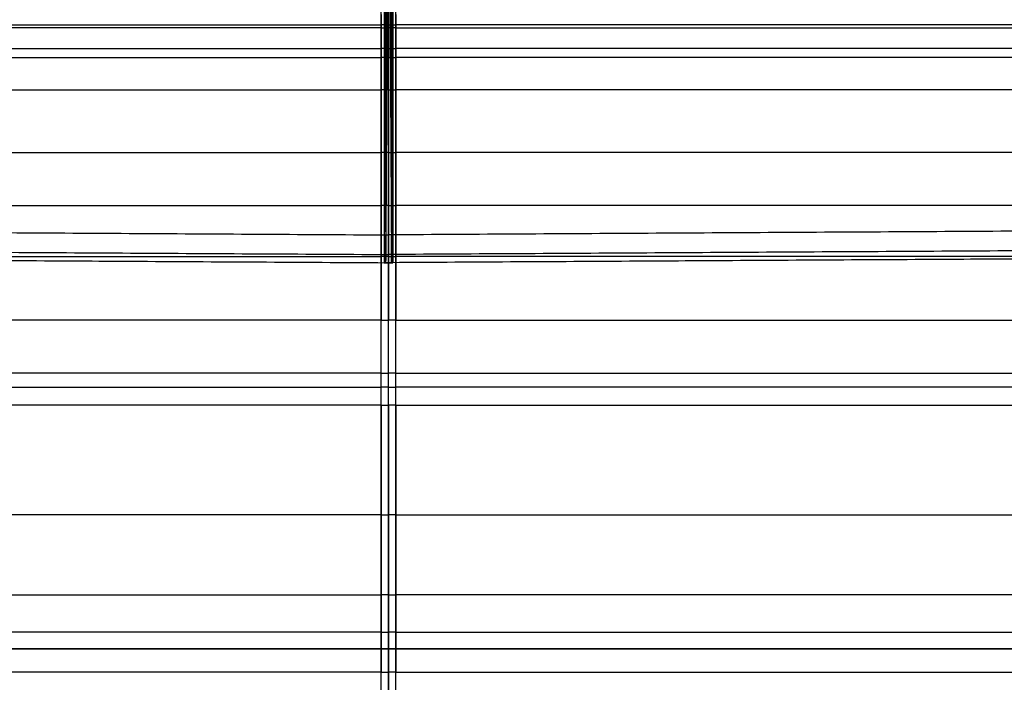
# Model space of a CAD drawing. Header units: millimetres. Extents: x -7048 to -6095, y -2354 to -1505.
# Tile 12 of 17: x -6638 to -6461, y -1723 to -1604. Entities that reach past the tile are written whole.
import ezdxf

# ---------------------------------------------------------------- set-up
doc = ezdxf.new("R2010")
doc.units = ezdxf.units.MM
for name, color, linetype, true_color in [('cannaper 2$Calque 19', 7, 'Continuous', 0xf0f0f0), ('cannaper 2$Calque 20', 7, 'Continuous', 0x000000), ('cannaper 2$Calque 21', 7, 'Continuous', 0x9e5002)]:
    doc.layers.add(name, color=color, linetype=linetype, true_color=true_color)

msp = doc.modelspace()

# ---------------------------------------------------------------- linework, layer by layer
at = {"layer": 'cannaper 2$Calque 19'}
for points, degree in [([(-7002.59, -1605, -149.99), (-6859.37, -1605, -149.99), (-6716.14, -1605, -149.99), (-6572.92, -1605, -149.99)], 3), ([(-6572.92, -1605, -149.99), (-6572.92, -1631.52, -148.59), (-6572.92, -1658.04, -147.19)], 2), ([(-6572.92, -1616.68, -453.85), (-6572.92, -1610.84, -301.92), (-6572.92, -1605, -149.99)], 2), ([(-6571.61, -1605, -149.99), (-6572.05, -1605, -149.99), (-6572.48, -1605, -149.99), (-6572.92, -1605, -149.99)], 3), ([(-6572.92, -1605, -149.99), (-6572.92, -1631.52, -148.59), (-6572.92, -1658.04, -147.19)], 2), ([(-6572.92, -1616.68, -453.85), (-6572.92, -1610.84, -301.92), (-6572.92, -1605, -149.99)], 2), ([(-6572.92, -1605, -149.99), (-6572.92, -1631.52, -148.59), (-6572.92, -1658.04, -147.19)], 2), ([(-6572.92, -1616.68, -453.85), (-6572.92, -1610.84, -301.92), (-6572.92, -1605, -149.99)], 2), ([(-6571.61, -1605, -149.99), (-6571.61, -1631.52, -148.59), (-6571.61, -1658.04, -147.19)], 2), ([(-6571.61, -1616.68, -453.85), (-6571.61, -1610.84, -301.92), (-6571.61, -1605, -149.99)], 2), ([(-6571.61, -1605, -149.99), (-6571.17, -1605, -149.99), (-6570.74, -1605, -149.99), (-6570.3, -1605, -149.99)], 3), ([(-6570.3, -1605, -149.99), (-6570.3, -1631.52, -148.59), (-6570.3, -1658.04, -147.19)], 2), ([(-6570.3, -1616.68, -453.85), (-6570.3, -1610.84, -301.92), (-6570.3, -1605, -149.99)], 2), ([(-6140.63, -1605, -149.99), (-6283.85, -1605, -149.99), (-6427.08, -1605, -149.99), (-6570.3, -1605, -149.99)], 3), ([(-6570.3, -1605, -149.99), (-6570.3, -1631.52, -148.59), (-6570.3, -1658.04, -147.19)], 2), ([(-6570.3, -1616.68, -453.85), (-6570.3, -1610.84, -301.92), (-6570.3, -1605, -149.99)], 2), ([(-6570.3, -1605, -149.99), (-6570.3, -1631.52, -148.59), (-6570.3, -1658.04, -147.19)], 2), ([(-6570.3, -1616.68, -453.85), (-6570.3, -1610.84, -301.92), (-6570.3, -1605, -149.99)], 2), ([(-6961.14, -1610.84, -301.92), (-6831.73, -1610.84, -301.92), (-6702.33, -1610.84, -301.92), (-6572.92, -1610.84, -301.92)], 3), ([(-6571.61, -1610.83, -301.77), (-6572.05, -1610.83, -301.77), (-6572.48, -1610.83, -301.77), (-6572.92, -1610.83, -301.77)], 3), ([(-6571.61, -1610.83, -301.77), (-6571.17, -1610.83, -301.77), (-6570.74, -1610.83, -301.77), (-6570.3, -1610.83, -301.77)], 3), ([(-6182.08, -1610.84, -301.92), (-6311.49, -1610.84, -301.92), (-6440.9, -1610.84, -301.92), (-6570.3, -1610.84, -301.92)], 3), ([(-6934.6, -1616.68, -453.85), (-6814.04, -1616.68, -453.85), (-6693.48, -1616.68, -453.85), (-6572.92, -1616.68, -453.85)], 3), ([(-6572.92, -1693.04, -450.19), (-6572.92, -1654.86, -452.02), (-6572.92, -1616.68, -453.85)], 2), ([(-6571.61, -1616.68, -453.85), (-6572.05, -1616.68, -453.85), (-6572.48, -1616.68, -453.85), (-6572.92, -1616.68, -453.85)], 3), ([(-6572.92, -1693.04, -450.19), (-6572.92, -1654.86, -452.02), (-6572.92, -1616.68, -453.85)], 2), ([(-6572.92, -1693.04, -450.19), (-6572.92, -1654.86, -452.02), (-6572.92, -1616.68, -453.85)], 2), ([(-6571.61, -1693.04, -450.19), (-6571.61, -1654.86, -452.02), (-6571.61, -1616.68, -453.85)], 2), ([(-6571.61, -1616.68, -453.85), (-6571.17, -1616.68, -453.85), (-6570.74, -1616.68, -453.85), (-6570.3, -1616.68, -453.85)], 3), ([(-6208.62, -1616.68, -453.85), (-6329.18, -1616.68, -453.85), (-6449.74, -1616.68, -453.85), (-6570.3, -1616.68, -453.85)], 3), ([(-6570.3, -1693.04, -450.19), (-6570.3, -1654.86, -452.02), (-6570.3, -1616.68, -453.85)], 2), ([(-6570.3, -1693.04, -450.19), (-6570.3, -1654.86, -452.02), (-6570.3, -1616.68, -453.85)], 2), ([(-6570.3, -1693.04, -450.19), (-6570.3, -1654.86, -452.02), (-6570.3, -1616.68, -453.85)], 2), ([(-7002.59, -1637.45, -148.28), (-6859.37, -1637.45, -148.28), (-6716.14, -1637.45, -148.28), (-6572.92, -1637.45, -148.28)], 3), ([(-6571.61, -1637.45, -148.28), (-6572.05, -1637.45, -148.28), (-6572.48, -1637.45, -148.28), (-6572.92, -1637.45, -148.28)], 3), ([(-6571.61, -1637.45, -148.28), (-6571.17, -1637.45, -148.28), (-6570.74, -1637.45, -148.28), (-6570.3, -1637.45, -148.28)], 3), ([(-6140.63, -1637.45, -148.28), (-6283.85, -1637.45, -148.28), (-6427.08, -1637.45, -148.28), (-6570.3, -1637.45, -148.28)], 3), ([(-6572.92, -1658.04, -147.19), (-6787.76, -1658.04, -147.19), (-7002.59, -1658.04, -147.19)], 2), ([(-6572.92, -1658.04, -147.19), (-6572.27, -1658.04, -147.19), (-6571.61, -1658.04, -147.19)], 2), ([(-6570.3, -1658.04, -147.19), (-6570.96, -1658.04, -147.19), (-6571.61, -1658.04, -147.19)], 2), ([(-6570.3, -1658.04, -147.19), (-6355.47, -1658.04, -147.19), (-6140.63, -1658.04, -147.19)], 2), ([(-6572.92, -1667.55, -150.29), (-6787.76, -1667.55, -150.29), (-7002.59, -1667.55, -150.29)], 2), ([(-6572.92, -1667.55, -150.29), (-6572.27, -1667.55, -150.29), (-6571.61, -1667.55, -150.29)], 2), ([(-6570.3, -1667.55, -150.29), (-6570.96, -1667.55, -150.29), (-6571.61, -1667.55, -150.29)], 2), ([(-6570.3, -1667.55, -150.29), (-6355.47, -1667.55, -150.29), (-6140.63, -1667.55, -150.29)], 2), ([(-6934.53, -1670.1, -451.29), (-6813.99, -1670.1, -451.29), (-6693.46, -1670.1, -451.29), (-6572.92, -1670.1, -451.29)], 3), ([(-6571.61, -1670.1, -451.29), (-6572.05, -1670.1, -451.29), (-6572.48, -1670.1, -451.29), (-6572.92, -1670.1, -451.29)], 3), ([(-6571.61, -1670.1, -451.29), (-6571.17, -1670.1, -451.29), (-6570.74, -1670.1, -451.29), (-6570.3, -1670.1, -451.29)], 3), ([(-6208.7, -1670.1, -451.29), (-6329.23, -1670.1, -451.29), (-6449.77, -1670.1, -451.29), (-6570.3, -1670.1, -451.29)], 3), ([(-6572.92, -1673.31, -159.23), (-6787.76, -1673.31, -159.23), (-7002.59, -1673.31, -159.23)], 2), ([(-6572.92, -1673.31, -159.23), (-6572.92, -1712.05, -304.86), (-6572.92, -1721.3, -414.33)], 2), ([(-6572.92, -1673.31, -159.23), (-6572.27, -1673.31, -159.23), (-6571.61, -1673.31, -159.23)], 2), ([(-6572.92, -1673.31, -159.23), (-6572.92, -1712.05, -304.86), (-6572.92, -1721.3, -414.33)], 2), ([(-6572.92, -1673.31, -159.23), (-6572.92, -1712.05, -304.86), (-6572.92, -1721.3, -414.33)], 2), ([(-6571.61, -1673.31, -159.23), (-6571.61, -1712.05, -304.86), (-6571.61, -1721.3, -414.33)], 2), ([(-6570.3, -1673.31, -159.23), (-6570.96, -1673.31, -159.23), (-6571.61, -1673.31, -159.23)], 2), ([(-6570.3, -1673.31, -159.23), (-6570.3, -1712.05, -304.86), (-6570.3, -1721.3, -414.33)], 2), ([(-6570.3, -1673.31, -159.23), (-6355.47, -1673.31, -159.23), (-6140.63, -1673.31, -159.23)], 2), ([(-6570.3, -1673.31, -159.23), (-6570.3, -1712.05, -304.86), (-6570.3, -1721.3, -414.33)], 2), ([(-6570.3, -1673.31, -159.23), (-6570.3, -1712.05, -304.86), (-6570.3, -1721.3, -414.33)], 2), ([(-6572.92, -1693.04, -450.19), (-6753.71, -1693.04, -450.19), (-6934.49, -1693.04, -450.19)], 2), ([(-6572.92, -1693.04, -450.19), (-6572.27, -1693.04, -450.19), (-6571.61, -1693.04, -450.19)], 2), ([(-6570.3, -1693.04, -450.19), (-6570.96, -1693.04, -450.19), (-6571.61, -1693.04, -450.19)], 2), ([(-6570.3, -1693.04, -450.19), (-6389.51, -1693.04, -450.19), (-6208.73, -1693.04, -450.19)], 2), ([(-6948.21, -1707.41, -310.76), (-6823.12, -1707.41, -310.76), (-6698.02, -1707.41, -310.76), (-6572.92, -1707.41, -310.76)], 3), ([(-6571.61, -1707.41, -310.76), (-6572.05, -1707.41, -310.76), (-6572.48, -1707.41, -310.76), (-6572.92, -1707.41, -310.76)], 3), ([(-6571.61, -1707.41, -310.76), (-6571.17, -1707.41, -310.76), (-6570.74, -1707.41, -310.76), (-6570.3, -1707.41, -310.76)], 3), ([(-6195.01, -1707.41, -310.76), (-6320.11, -1707.41, -310.76), (-6445.2, -1707.41, -310.76), (-6570.3, -1707.41, -310.76)], 3), ([(-6572.92, -1714.14, -438.99), (-6754.55, -1714.14, -438.99), (-6936.17, -1714.14, -438.99)], 2), ([(-6572.92, -1714.14, -438.99), (-6572.27, -1714.14, -438.99), (-6571.61, -1714.14, -438.99)], 2), ([(-6570.3, -1714.14, -438.99), (-6570.96, -1714.14, -438.99), (-6571.61, -1714.14, -438.99)], 2), ([(-6570.3, -1714.14, -438.99), (-6388.68, -1714.14, -438.99), (-6207.05, -1714.14, -438.99)], 2), ([(-6572.92, -1721.3, -414.33), (-6751.57, -1721.3, -414.33), (-6930.22, -1721.3, -414.33)], 2), ([(-6572.92, -1721.3, -414.33), (-6572.27, -1721.3, -414.33), (-6571.61, -1721.3, -414.33)], 2), ([(-6570.3, -1721.3, -414.33), (-6570.96, -1721.3, -414.33), (-6571.61, -1721.3, -414.33)], 2), ([(-6570.3, -1721.3, -414.33), (-6391.65, -1721.3, -414.33), (-6213, -1721.3, -414.33)], 2)]:
    msp.add_open_spline(points, degree=degree, dxfattribs=at)
for points, weights in [([(-6572.92, -1673.31, -159.23), (-6572.92, -1669.94, -146.56), (-6572.92, -1658.04, -147.19)], [1, 0.783025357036, 1]), ([(-6571.61, -1673.31, -159.23), (-6571.61, -1669.94, -146.56), (-6571.61, -1658.04, -147.19)], [1, 0.783025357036, 1]), ([(-6570.3, -1673.31, -159.23), (-6570.3, -1669.94, -146.56), (-6570.3, -1658.04, -147.19)], [1, 0.783025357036, 1]), ([(-6572.92, -1693.04, -450.19), (-6572.92, -1724.2, -448.69), (-6572.92, -1721.3, -414.33)], [1, 0.69307638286, 1]), ([(-6571.61, -1693.04, -450.19), (-6571.61, -1724.2, -448.69), (-6571.61, -1721.3, -414.33)], [1, 0.693076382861, 0.999999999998]), ([(-6570.3, -1693.04, -450.19), (-6570.3, -1724.2, -448.69), (-6570.3, -1721.3, -414.33)], [1, 0.69307638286, 1])]:
    msp.add_rational_spline(points, weights, degree=2, dxfattribs=at)
at = {"layer": 'cannaper 2$Calque 20'}
for points, degree in [([(-6572.4, -1508.27, -414.48), (-6572.4, -1577.99, -414.48), (-6572.4, -1647.72, -414.48)], 2), ([(-6570.82, -1508.27, -414.48), (-6570.82, -1577.99, -414.48), (-6570.82, -1647.72, -414.48)], 2), ([(-6571.88, -1513.27, -414.48), (-6572.13, -1577.99, -414.48), (-6572.38, -1642.72, -414.48)], 2), ([(-6571.88, -1513.27, -414.48), (-6572, -1577.99, -414.48), (-6572.13, -1642.72, -414.48)], 2), ([(-6571.61, -1513.27, -414.48), (-6571.61, -1577.99, -414.48), (-6571.61, -1642.72, -414.48)], 2), ([(-6571.35, -1513.27, -414.48), (-6571.22, -1577.99, -414.48), (-6571.1, -1642.72, -414.48)], 2), ([(-6571.34, -1513.27, -414.48), (-6571.09, -1577.99, -414.48), (-6570.84, -1642.72, -414.48)], 2), ([(-6571.61, -1556.44, -414.48), (-6571.87, -1602.08, -414.48), (-6572.14, -1647.72, -414.48)], 2), ([(-6571.61, -1556.44, -414.48), (-6571.35, -1602.08, -414.48), (-6571.09, -1647.72, -414.48)], 2), ([(-6572.93, -1603.12, -152.22), (-6572.93, -1605.15, -164.64), (-6572.93, -1607.19, -177.06), (-6572.93, -1609.23, -189.48)], 3), ([(-6571.61, -1609.23, -189.48), (-6571.61, -1607.19, -177.06), (-6571.61, -1605.15, -164.64), (-6571.61, -1603.12, -152.22)], 3), ([(-6570.29, -1603.12, -152.22), (-6570.29, -1605.15, -164.64), (-6570.29, -1607.19, -177.06), (-6570.29, -1609.23, -189.48)], 3), ([(-6572.93, -1605.49, -166.66), (-6708.64, -1605.49, -166.66), (-6844.34, -1605.49, -166.66), (-6980.05, -1605.49, -166.66)], 3), ([(-6572.93, -1605.49, -166.66), (-6572.49, -1605.49, -166.66), (-6572.05, -1605.49, -166.66), (-6571.61, -1605.49, -166.66)], 3), ([(-6570.29, -1605.49, -166.66), (-6570.73, -1605.49, -166.66), (-6571.17, -1605.49, -166.66), (-6571.61, -1605.49, -166.66)], 3), ([(-6570.29, -1605.49, -166.66), (-6434.58, -1605.49, -166.66), (-6298.88, -1605.49, -166.66), (-6163.17, -1605.49, -166.66)], 3), ([(-6980.05, -1609.23, -189.48), (-6844.34, -1609.23, -189.48), (-6708.64, -1609.23, -189.48), (-6572.93, -1609.23, -189.48)], 3), ([(-6572.93, -1609.23, -189.48), (-6572.93, -1621.69, -265.82), (-6572.93, -1634.15, -342.15), (-6572.93, -1646.61, -418.48)], 3), ([(-6571.61, -1609.23, -189.48), (-6572.05, -1609.23, -189.48), (-6572.49, -1609.23, -189.48), (-6572.93, -1609.23, -189.48)], 3), ([(-6571.61, -1646.61, -418.48), (-6571.61, -1634.15, -342.15), (-6571.61, -1621.69, -265.82), (-6571.61, -1609.23, -189.48)], 3), ([(-6571.61, -1609.23, -189.48), (-6571.17, -1609.23, -189.48), (-6570.73, -1609.23, -189.48), (-6570.29, -1609.23, -189.48)], 3), ([(-6163.17, -1609.23, -189.48), (-6298.88, -1609.23, -189.48), (-6434.58, -1609.23, -189.48), (-6570.29, -1609.23, -189.48)], 3), ([(-6570.29, -1609.23, -189.48), (-6570.29, -1621.69, -265.82), (-6570.29, -1634.15, -342.15), (-6570.29, -1646.61, -418.48)], 3), ([(-6959.07, -1627.92, -303.98), (-6830.36, -1627.92, -303.98), (-6701.65, -1627.92, -303.98), (-6572.93, -1627.92, -303.98)], 3), ([(-6571.61, -1627.92, -303.98), (-6572.05, -1627.92, -303.98), (-6572.49, -1627.92, -303.98), (-6572.93, -1627.92, -303.98)], 3), ([(-6571.61, -1627.92, -303.98), (-6571.17, -1627.92, -303.98), (-6570.73, -1627.92, -303.98), (-6570.29, -1627.92, -303.98)], 3), ([(-6184.15, -1627.92, -303.98), (-6312.86, -1627.92, -303.98), (-6441.58, -1627.92, -303.98), (-6570.29, -1627.92, -303.98)], 3), ([(-6941.14, -1640.56, -414.48), (-6756.64, -1641.64, -414.48), (-6572.13, -1642.72, -414.48)], 2), ([(-6202.08, -1640.56, -414.48), (-6386.59, -1641.64, -414.48), (-6571.1, -1642.72, -414.48)], 2), ([(-6572.38, -1642.72, -414.48), (-6572.39, -1645.22, -414.48), (-6572.4, -1647.72, -414.48)], 2), ([(-6572.38, -1642.72, -414.48), (-6571.99, -1642.72, -414.48), (-6571.61, -1642.72, -414.48)], 2), ([(-6572.13, -1642.72, -414.48), (-6572.13, -1645.22, -414.48), (-6572.14, -1647.72, -414.48)], 2), ([(-6570.84, -1642.72, -414.48), (-6571.23, -1642.72, -414.48), (-6571.61, -1642.72, -414.48)], 2), ([(-6571.1, -1642.72, -414.48), (-6571.09, -1645.22, -414.48), (-6571.09, -1647.72, -414.48)], 2), ([(-6570.84, -1642.72, -414.48), (-6570.83, -1645.22, -414.48), (-6570.82, -1647.72, -414.48)], 2), ([(-6937.23, -1645.59, -613.36), (-6815.62, -1646.3, -613.36), (-6694.01, -1647.01, -613.36), (-6572.4, -1647.72, -613.36)], 3), ([(-6937.23, -1645.59, -419.7), (-6754.68, -1646.65, -419.7), (-6572.14, -1647.72, -419.7)], 2), ([(-6937.23, -1645.59, -504.64), (-6815.53, -1646.3, -504.64), (-6693.84, -1647.01, -504.64), (-6572.14, -1647.72, -504.64)], 3), ([(-6205.99, -1645.59, -419.7), (-6388.54, -1646.65, -419.7), (-6571.09, -1647.72, -419.7)], 2), ([(-6205.99, -1645.59, -504.64), (-6327.69, -1646.3, -504.64), (-6449.39, -1647.01, -504.64), (-6571.09, -1647.72, -504.64)], 3), ([(-6205.99, -1645.59, -613.36), (-6327.6, -1646.3, -613.36), (-6449.21, -1647.01, -613.36), (-6570.82, -1647.72, -613.36)], 3), ([(-6938.1, -1646.61, -418.48), (-6816.38, -1646.61, -418.48), (-6694.65, -1646.61, -418.48), (-6572.93, -1646.61, -418.48)], 3), ([(-6571.61, -1646.61, -418.48), (-6572.05, -1646.61, -418.48), (-6572.49, -1646.61, -418.48), (-6572.93, -1646.61, -418.48)], 3), ([(-6572.4, -1647.72, -613.36), (-6572.4, -1647.72, -516.53), (-6572.4, -1647.72, -419.7)], 2), ([(-6572.4, -1647.72, -613.36), (-6572.31, -1647.72, -613.36), (-6572.22, -1647.72, -613.36), (-6572.14, -1647.72, -613.36)], 3), ([(-6572.4, -1647.72, -419.7), (-6572, -1647.72, -419.7), (-6571.61, -1647.72, -419.7)], 2), ([(-6571.61, -1647.72, -504.64), (-6571.87, -1647.72, -504.64), (-6572.14, -1647.72, -504.64), (-6572.4, -1647.72, -504.64)], 3), ([(-6572.39, -1646.25, -416.01), (-6572, -1646.25, -416.01), (-6571.61, -1646.25, -416.01)], 2), ([(-6571.61, -1647.72, -613.36), (-6571.79, -1647.72, -613.36), (-6571.96, -1647.72, -613.36), (-6572.14, -1647.72, -613.36)], 3), ([(-6572.14, -1647.72, -613.36), (-6572.14, -1647.72, -516.53), (-6572.14, -1647.72, -419.7)], 2), ([(-6570.83, -1646.25, -416.01), (-6571.22, -1646.25, -416.01), (-6571.61, -1646.25, -416.01)], 2), ([(-6571.61, -1646.61, -418.48), (-6571.17, -1646.61, -418.48), (-6570.73, -1646.61, -418.48), (-6570.29, -1646.61, -418.48)], 3), ([(-6571.61, -1647.72, -419.7), (-6571.61, -1647.72, -516.53), (-6571.61, -1647.72, -613.36)], 2), ([(-6571.61, -1647.72, -613.36), (-6571.44, -1647.72, -613.36), (-6571.26, -1647.72, -613.36), (-6571.09, -1647.72, -613.36)], 3), ([(-6570.82, -1647.72, -419.7), (-6571.22, -1647.72, -419.7), (-6571.61, -1647.72, -419.7)], 2), ([(-6571.61, -1647.72, -504.64), (-6571.35, -1647.72, -504.64), (-6571.09, -1647.72, -504.64), (-6570.82, -1647.72, -504.64)], 3), ([(-6571.09, -1647.72, -613.36), (-6571.09, -1647.72, -516.53), (-6571.09, -1647.72, -419.7)], 2), ([(-6570.82, -1647.72, -613.36), (-6570.91, -1647.72, -613.36), (-6571, -1647.72, -613.36), (-6571.09, -1647.72, -613.36)], 3), ([(-6570.82, -1647.72, -613.36), (-6570.82, -1647.72, -516.53), (-6570.82, -1647.72, -419.7)], 2), ([(-6205.12, -1646.61, -418.48), (-6326.85, -1646.61, -418.48), (-6448.57, -1646.61, -418.48), (-6570.29, -1646.61, -418.48)], 3)]:
    msp.add_open_spline(points, degree=degree, dxfattribs=at)
for points, weights in [([(-6939.19, -1644.11, -416.01), (-6755.67, -1645.18, -416.01), (-6572.14, -1646.25, -416.01)], [0.853553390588, 0.853553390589, 0.853553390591]), ([(-6571.61, -1642.72, -414.48), (-6571.61, -1647.72, -414.48), (-6571.61, -1647.72, -419.7)], [1, 0.707106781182, 1]), ([(-6204.03, -1644.11, -416.01), (-6387.56, -1645.18, -416.01), (-6571.08, -1646.25, -416.01)], [0.853553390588, 0.853553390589, 0.853553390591])]:
    msp.add_rational_spline(points, weights, degree=2, dxfattribs=at)
for points in [[(-6572.38, -1642.72, -414.48), (-6572.38, -1643.01, -414.48), (-6572.38, -1643.32, -414.51), (-6572.38, -1643.94, -414.63), (-6572.38, -1644.25, -414.72), (-6572.38, -1644.87, -414.97), (-6572.39, -1645.17, -415.14), (-6572.39, -1645.74, -415.53), (-6572.39, -1646.01, -415.75), (-6572.39, -1646.5, -416.26), (-6572.39, -1646.72, -416.54), (-6572.39, -1647.09, -417.14), (-6572.39, -1647.25, -417.46), (-6572.39, -1647.49, -418.1), (-6572.39, -1647.58, -418.42), (-6572.4, -1647.69, -419.07), (-6572.4, -1647.72, -419.39), (-6572.4, -1647.72, -419.7)], [(-6572.14, -1647.72, -419.7), (-6572.14, -1647.72, -419.39), (-6572.14, -1647.69, -419.07), (-6572.14, -1647.58, -418.42), (-6572.14, -1647.49, -418.1), (-6572.14, -1647.25, -417.46), (-6572.14, -1647.09, -417.14), (-6572.14, -1646.72, -416.54), (-6572.14, -1646.5, -416.26), (-6572.14, -1646.01, -415.75), (-6572.14, -1645.74, -415.53), (-6572.13, -1645.17, -415.14), (-6572.13, -1644.87, -414.97), (-6572.13, -1644.25, -414.72), (-6572.13, -1643.94, -414.63), (-6572.13, -1643.32, -414.51), (-6572.13, -1643.01, -414.48), (-6572.13, -1642.72, -414.48)], [(-6571.09, -1647.72, -419.7), (-6571.08, -1647.72, -419.39), (-6571.08, -1647.69, -419.07), (-6571.08, -1647.58, -418.42), (-6571.08, -1647.49, -418.1), (-6571.08, -1647.25, -417.46), (-6571.08, -1647.09, -417.14), (-6571.08, -1646.72, -416.54), (-6571.08, -1646.5, -416.26), (-6571.08, -1646.01, -415.75), (-6571.09, -1645.74, -415.53), (-6571.09, -1645.17, -415.14), (-6571.09, -1644.87, -414.97), (-6571.09, -1644.25, -414.72), (-6571.09, -1643.94, -414.63), (-6571.09, -1643.32, -414.51), (-6571.09, -1643.01, -414.48), (-6571.1, -1642.72, -414.48)], [(-6570.84, -1642.72, -414.48), (-6570.84, -1643.01, -414.48), (-6570.84, -1643.32, -414.51), (-6570.84, -1643.94, -414.63), (-6570.84, -1644.25, -414.72), (-6570.84, -1644.87, -414.97), (-6570.84, -1645.17, -415.14), (-6570.84, -1645.74, -415.53), (-6570.83, -1646.01, -415.75), (-6570.83, -1646.5, -416.26), (-6570.83, -1646.72, -416.54), (-6570.83, -1647.09, -417.14), (-6570.83, -1647.25, -417.46), (-6570.83, -1647.49, -418.1), (-6570.83, -1647.58, -418.42), (-6570.83, -1647.69, -419.07), (-6570.82, -1647.72, -419.39), (-6570.82, -1647.72, -419.7)]]:
    msp.add_open_spline(points, degree=3, knots=[0, 0, 0, 0, 0.981751, 0.981751, 1.963501, 1.963501, 2.945252, 2.945252, 3.927003, 3.927003, 4.908753, 4.908753, 5.890504, 5.890504, 6.872255, 6.872255, 7.854005, 7.854005, 7.854005, 7.854005], dxfattribs=at)
at = {"layer": 'cannaper 2$Calque 21'}
for p, q in [((-6572.93, -2297.51, -614.09), (-6572.93, -1505.42, -614.09)), ((-6572.93, -2297.51, -659.09), (-6572.93, -1505.42, -659.09)), ((-6570.29, -2297.51, -614.09), (-6570.29, -1505.42, -614.09)), ((-6570.29, -2297.51, -659.09), (-6570.29, -1505.42, -659.09))]:
    msp.add_line(p, q, dxfattribs=at)
for points in [[(-6571.61, -2297.51, -614.09), (-6571.61, -1901.47, -614.09), (-6571.61, -1505.42, -614.09)], [(-6571.61, -2297.51, -659.09), (-6571.61, -1901.47, -659.09), (-6571.61, -1505.42, -659.09)], [(-6571.61, -1717.11, -604.81), (-6571.61, -1785.01, -604.81), (-6571.61, -1852.91, -604.81)], [(-6571.61, -1717.11, -439.22), (-6571.61, -1717.11, -522.02), (-6571.61, -1717.11, -604.81)]]:
    msp.add_open_spline(points, degree=2, dxfattribs=at)
for points, knots in [([(-6859.29, -1717.11, -604.81), (-6854.86, -1717.11, -604.81), (-6850.43, -1717.11, -604.81), (-6845.99, -1717.11, -604.81), (-6841.11, -1717.11, -604.81), (-6836.22, -1717.11, -604.81), (-6831.34, -1717.11, -604.81), (-6826.48, -1717.11, -604.81), (-6821.62, -1717.11, -604.81), (-6816.77, -1717.11, -604.81), (-6778.46, -1717.11, -604.81), (-6740.15, -1717.11, -604.81), (-6701.84, -1717.11, -604.81), (-6658.43, -1717.11, -604.81), (-6615.02, -1717.11, -604.81), (-6571.61, -1717.11, -604.81)], [29.998395, 29.998395, 29.998395, 29.998395, 35.135794, 35.135794, 35.135794, 40.798783, 40.798783, 40.798783, 46.426772, 46.426772, 46.426772, 90.828855, 90.828855, 90.828855, 141.140369, 141.140369, 141.140369, 141.140369]), ([(-6859.29, -1717.11, -441.34), (-6845.12, -1717.11, -441.22), (-6830.94, -1717.11, -441.11), (-6816.77, -1717.11, -441), (-6778.46, -1717.11, -440.7), (-6740.15, -1717.11, -440.42), (-6701.84, -1717.11, -440.14), (-6658.43, -1717.11, -439.83), (-6615.02, -1717.11, -439.53), (-6571.61, -1717.11, -439.22)], [29.979432, 29.979432, 29.979432, 29.979432, 46.411113, 46.411113, 46.411113, 90.821304, 90.821304, 90.821304, 141.141277, 141.141277, 141.141277, 141.141277]), ([(-6571.61, -1717.11, -512.68), (-6615.02, -1717.11, -512.68), (-6658.43, -1717.11, -512.68), (-6740.15, -1717.11, -512.69), (-6778.46, -1717.11, -512.69), (-6821.62, -1717.11, -512.69), (-6826.48, -1717.11, -512.69), (-6836.22, -1717.11, -512.69), (-6841.11, -1717.11, -512.69), (-6850.43, -1717.11, -512.69), (-6854.86, -1717.11, -512.69), (-6859.29, -1717.11, -512.69)], [-723.140363, -723.140363, -723.140363, -723.140363, -672.828852, -672.828852, -628.426773, -628.426773, -622.798785, -622.798785, -617.135795, -617.135795, -611.998397, -611.998397, -611.998397, -611.998397]), ([(-6571.61, -1717.11, -439.22), (-6571.61, -1717.11, -435.55), (-6571.61, -1717.77, -431.9), (-6571.61, -1720.35, -425.02), (-6571.61, -1722.25, -421.84), (-6571.61, -1727.13, -416.33), (-6571.61, -1730.06, -414.04), (-6571.61, -1736.62, -410.69), (-6571.61, -1740.19, -409.66), (-6571.61, -1743.87, -409.33)], [0, 0, 0, 0, 11.056701, 11.056701, 22.116301, 22.116301, 33.199538, 33.199538, 44.287285, 44.287285, 44.287285, 44.287285]), ([(-6283.93, -1717.11, -604.81), (-6288.36, -1717.11, -604.81), (-6292.8, -1717.11, -604.81), (-6297.23, -1717.11, -604.81), (-6302.11, -1717.11, -604.81), (-6307, -1717.11, -604.81), (-6311.89, -1717.11, -604.81), (-6316.74, -1717.11, -604.81), (-6321.6, -1717.11, -604.81), (-6326.45, -1717.11, -604.81), (-6364.76, -1717.11, -604.81), (-6403.07, -1717.11, -604.81), (-6441.38, -1717.11, -604.81), (-6484.79, -1717.11, -604.81), (-6528.2, -1717.11, -604.81), (-6571.61, -1717.11, -604.81)], [29.998395, 29.998395, 29.998395, 29.998395, 35.135794, 35.135794, 35.135794, 40.798783, 40.798783, 40.798783, 46.426772, 46.426772, 46.426772, 90.828855, 90.828855, 90.828855, 141.140369, 141.140369, 141.140369, 141.140369]), ([(-6283.93, -1717.11, -441.34), (-6298.11, -1717.11, -441.22), (-6312.28, -1717.11, -441.11), (-6326.45, -1717.11, -441), (-6364.76, -1717.11, -440.7), (-6403.07, -1717.11, -440.42), (-6441.38, -1717.11, -440.14), (-6484.79, -1717.11, -439.83), (-6528.2, -1717.11, -439.53), (-6571.61, -1717.11, -439.22)], [29.979432, 29.979432, 29.979432, 29.979432, 46.411113, 46.411113, 46.411113, 90.821304, 90.821304, 90.821304, 141.141277, 141.141277, 141.141277, 141.141277]), ([(-6571.61, -1717.11, -512.68), (-6528.2, -1717.11, -512.68), (-6484.79, -1717.11, -512.68), (-6403.07, -1717.11, -512.69), (-6364.76, -1717.11, -512.69), (-6321.6, -1717.11, -512.69), (-6316.74, -1717.11, -512.69), (-6307, -1717.11, -512.69), (-6302.11, -1717.11, -512.69), (-6292.8, -1717.11, -512.69), (-6288.36, -1717.11, -512.69), (-6283.93, -1717.11, -512.69)], [-723.140363, -723.140363, -723.140363, -723.140363, -672.828852, -672.828852, -628.426773, -628.426773, -622.798785, -622.798785, -617.135795, -617.135795, -611.998397, -611.998397, -611.998397, -611.998397])]:
    msp.add_open_spline(points, degree=3, knots=knots, dxfattribs=at)

doc.saveas('drawing.dxf')
